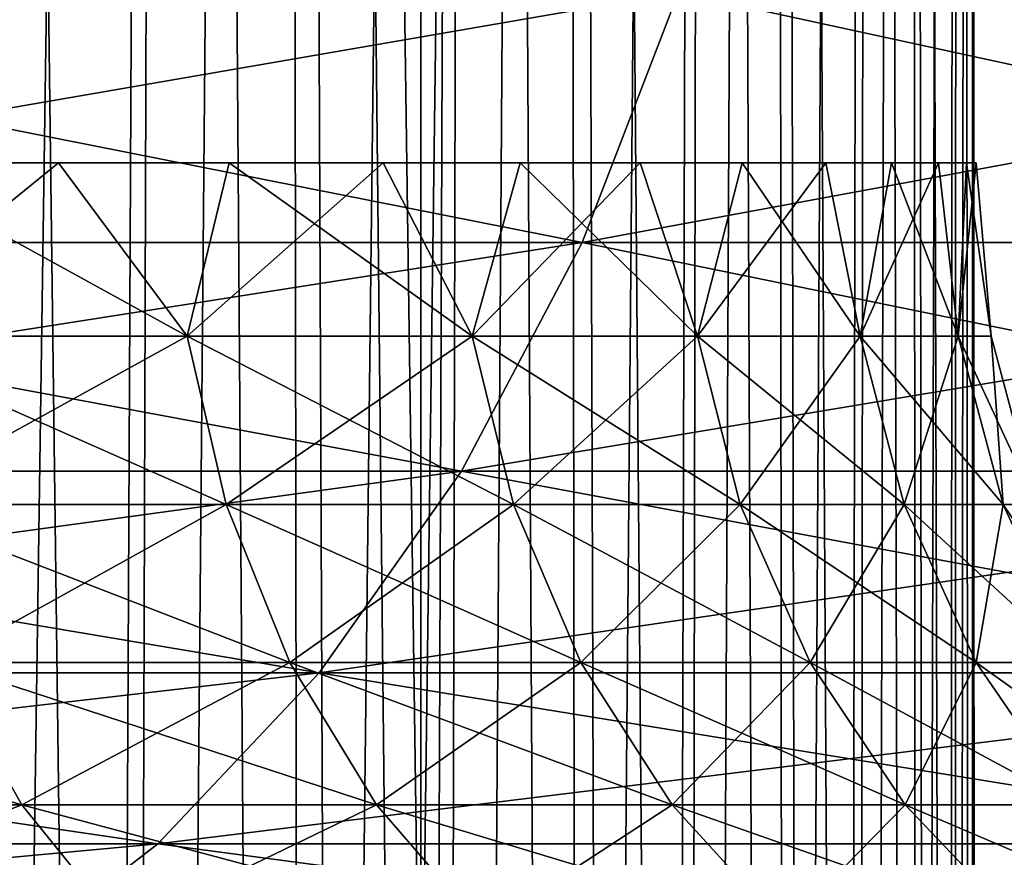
# Model space of a CAD drawing. Header units: millimetres. Extents: x -99 to 221, y -61 to 39.
# Tile 147 of 256: x 8.021 to 8.514, y -36.648 to -36.228. Entities that reach past the tile are written whole.
import ezdxf

# ---------------------------------------------------------------- set-up
doc = ezdxf.new("R2010")
doc.units = ezdxf.units.MM
doc.header["$LTSCALE"] = 33.374815
for name, color, linetype in [('1', 7, 'CONTINUOUS'), ('10', 7, 'CONTINUOUS'), ('11', 7, 'CONTINUOUS'), ('2', 7, 'CONTINUOUS'), ('61', 7, 'CONTINUOUS'), ('8', 7, 'CONTINUOUS'), ('9', 7, 'CONTINUOUS')]:
    doc.layers.add(name, color=color, linetype=linetype)

msp = doc.modelspace()

# ---------------------------------------------------------------- linework, layer by layer
at = {"layer": '1', "color": 7, "linetype": 'Continuous'}
for points in [[(7.38484, 23, -10.69879), (8.22179, 23, -10.06986), (7.38489, -36.8, -10.69875), (7.38484, 23, -10.69879)], [(7.38489, -36.8, -10.69875), (8.22179, 23, -10.06986), (8.22178, -36.8, -10.06987), (7.38489, -36.8, -10.69875)], [(8.22179, 23, -10.06986), (9.00542, 23, -9.37563), (8.22178, -36.8, -10.06987), (8.22179, 23, -10.06986)], [(8.22178, -36.8, -10.06987), (9.00542, 23, -9.37563), (9.00537, -36.8, -9.37568), (8.22178, -36.8, -10.06987)]]:
    msp.add_3dface(points, dxfattribs=at)
at = {"layer": '10', "color": 3, "linetype": 'Continuous'}
for points in [[(8.10465, -36.38682, 1.5038), (7.9332, -36.38682, 1.76782), (8.04017, -36.3, 1.5961), (8.10465, -36.38682, 1.5038)], [(8.04017, -36.3, 1.5961), (7.9332, -36.38682, 1.76782), (7.94668, -36.3, 1.73601), (8.04017, -36.3, 1.5961)], [(8.12567, -36.3, 1.45116), (8.10465, -36.38682, 1.5038), (8.04017, -36.3, 1.5961), (8.12567, -36.3, 1.45116)], [(8.24758, -36.38682, 1.2233), (8.10465, -36.38682, 1.5038), (8.20291, -36.3, 1.30165), (8.24758, -36.38682, 1.2233)], [(8.20291, -36.3, 1.30165), (8.10465, -36.38682, 1.5038), (8.12567, -36.3, 1.45116), (8.20291, -36.3, 1.30165)], [(8.27164, -36.3, 1.14805), (8.24758, -36.38682, 1.2233), (8.20291, -36.3, 1.30165), (8.27164, -36.3, 1.14805)], [(8.36039, -36.38682, 0.9294), (8.24758, -36.38682, 1.2233), (8.33165, -36.3, 0.99084), (8.36039, -36.38682, 0.9294)], [(8.33165, -36.3, 0.99084), (8.24758, -36.38682, 1.2233), (8.27164, -36.3, 1.14805), (8.33165, -36.3, 0.99084)], [(8.38275, -36.3, 0.83051), (8.36039, -36.38682, 0.9294), (8.33165, -36.3, 0.99084), (8.38275, -36.3, 0.83051)], [(8.42478, -36.3, 0.66756), (8.36039, -36.38682, 0.9294), (8.38275, -36.3, 0.83051), (8.42478, -36.3, 0.66756)], [(8.44187, -36.38682, 0.62531), (8.36039, -36.38682, 0.9294), (8.42478, -36.3, 0.66756), (8.44187, -36.38682, 0.62531)], [(8.45761, -36.3, 0.50252), (8.44187, -36.38682, 0.62531), (8.42478, -36.3, 0.66756), (8.45761, -36.3, 0.50252)], [(8.49112, -36.38682, 0.31438), (8.44187, -36.38682, 0.62531), (8.48114, -36.3, 0.33589), (8.49112, -36.38682, 0.31438)], [(8.48114, -36.3, 0.33589), (8.44187, -36.38682, 0.62531), (8.45761, -36.3, 0.50252), (8.48114, -36.3, 0.33589)], [(8.49528, -36.3, 0.16821), (8.49112, -36.38682, 0.31438), (8.48114, -36.3, 0.33589), (8.49528, -36.3, 0.16821)], [(8.5076, -36.38682), (8.49112, -36.38682, 0.31438), (8.5, -36.3), (8.5076, -36.38682)], [(8.5, -36.3), (8.49112, -36.38682, 0.31438), (8.49528, -36.3, 0.16821), (8.5, -36.3)], [(8.10465, -36.38682, 1.5038), (7.95147, -36.47109, 1.7811), (7.9332, -36.38682, 1.76782), (8.10465, -36.38682, 1.5038)], [(8.12422, -36.47109, 1.51509), (7.95147, -36.47109, 1.7811), (8.10465, -36.38682, 1.5038), (8.12422, -36.47109, 1.51509)], [(8.24758, -36.38682, 1.2233), (8.12422, -36.47109, 1.51509), (8.10465, -36.38682, 1.5038), (8.24758, -36.38682, 1.2233)], [(8.26821, -36.47109, 1.23249), (8.12422, -36.47109, 1.51509), (8.24758, -36.38682, 1.2233), (8.26821, -36.47109, 1.23249)], [(8.36039, -36.38682, 0.9294), (8.26821, -36.47109, 1.23249), (8.24758, -36.38682, 1.2233), (8.36039, -36.38682, 0.9294)], [(8.38188, -36.47109, 0.93638), (8.26821, -36.47109, 1.23249), (8.36039, -36.38682, 0.9294), (8.38188, -36.47109, 0.93638)], [(8.44187, -36.38682, 0.62531), (8.38188, -36.47109, 0.93638), (8.36039, -36.38682, 0.9294), (8.44187, -36.38682, 0.62531)], [(8.46397, -36.47109, 0.63001), (8.38188, -36.47109, 0.93638), (8.44187, -36.38682, 0.62531), (8.46397, -36.47109, 0.63001)], [(8.49112, -36.38682, 0.31438), (8.46397, -36.47109, 0.63001), (8.44187, -36.38682, 0.62531), (8.49112, -36.38682, 0.31438)], [(8.51358, -36.47109, 0.31674), (8.46397, -36.47109, 0.63001), (8.49112, -36.38682, 0.31438), (8.51358, -36.47109, 0.31674)], [(8.5076, -36.38682), (8.51358, -36.47109, 0.31674), (8.49112, -36.38682, 0.31438), (8.5076, -36.38682)], [(8.53018, -36.47109), (8.51358, -36.47109, 0.31674), (8.5076, -36.38682), (8.53018, -36.47109)], [(8.12422, -36.47109, 1.51509), (7.98132, -36.55015, 1.80278), (7.95147, -36.47109, 1.7811), (8.12422, -36.47109, 1.51509)], [(8.15616, -36.55015, 1.53354), (7.98132, -36.55015, 1.80278), (8.12422, -36.47109, 1.51509), (8.15616, -36.55015, 1.53354)], [(8.26821, -36.47109, 1.23249), (8.15616, -36.55015, 1.53354), (8.12422, -36.47109, 1.51509), (8.26821, -36.47109, 1.23249)], [(8.30191, -36.55015, 1.24749), (8.15616, -36.55015, 1.53354), (8.26821, -36.47109, 1.23249), (8.30191, -36.55015, 1.24749)], [(8.38188, -36.47109, 0.93638), (8.30191, -36.55015, 1.24749), (8.26821, -36.47109, 1.23249), (8.38188, -36.47109, 0.93638)], [(8.41696, -36.55015, 0.94778), (8.30191, -36.55015, 1.24749), (8.38188, -36.47109, 0.93638), (8.41696, -36.55015, 0.94778)], [(8.46397, -36.47109, 0.63001), (8.41696, -36.55015, 0.94778), (8.38188, -36.47109, 0.93638), (8.46397, -36.47109, 0.63001)], [(8.50005, -36.55015, 0.63768), (8.41696, -36.55015, 0.94778), (8.46397, -36.47109, 0.63001), (8.50005, -36.55015, 0.63768)], [(8.51358, -36.47109, 0.31674), (8.50005, -36.55015, 0.63768), (8.46397, -36.47109, 0.63001), (8.51358, -36.47109, 0.31674)], [(8.55027, -36.55015, 0.3206), (8.50005, -36.55015, 0.63768), (8.51358, -36.47109, 0.31674), (8.55027, -36.55015, 0.3206)], [(8.53018, -36.47109), (8.55027, -36.55015, 0.3206), (8.51358, -36.47109, 0.31674), (8.53018, -36.47109)], [(8.02182, -36.62159, 1.83221), (7.81649, -36.62159, 2.08578), (7.98132, -36.55015, 1.80278), (8.02182, -36.62159, 1.83221)], [(8.15616, -36.55015, 1.53354), (8.02182, -36.62159, 1.83221), (7.98132, -36.55015, 1.80278), (8.15616, -36.55015, 1.53354)], [(8.19953, -36.62159, 1.55857), (8.02182, -36.62159, 1.83221), (8.15616, -36.55015, 1.53354), (8.19953, -36.62159, 1.55857)], [(8.30191, -36.55015, 1.24749), (8.19953, -36.62159, 1.55857), (8.15616, -36.55015, 1.53354), (8.30191, -36.55015, 1.24749)], [(8.34765, -36.62159, 1.26786), (8.19953, -36.62159, 1.55857), (8.30191, -36.55015, 1.24749), (8.34765, -36.62159, 1.26786)], [(8.41696, -36.55015, 0.94778), (8.34765, -36.62159, 1.26786), (8.30191, -36.55015, 1.24749), (8.41696, -36.55015, 0.94778)], [(8.46458, -36.62159, 0.96325), (8.34765, -36.62159, 1.26786), (8.41696, -36.55015, 0.94778), (8.46458, -36.62159, 0.96325)], [(8.50005, -36.55015, 0.63768), (8.46458, -36.62159, 0.96325), (8.41696, -36.55015, 0.94778), (8.50005, -36.55015, 0.63768)], [(8.54903, -36.62159, 0.64809), (8.46458, -36.62159, 0.96325), (8.50005, -36.55015, 0.63768), (8.54903, -36.62159, 0.64809)], [(8.55027, -36.55015, 0.3206), (8.54903, -36.62159, 0.64809), (8.50005, -36.55015, 0.63768), (8.55027, -36.55015, 0.3206)], [(8.02182, -36.62159, 1.83221), (7.86236, -36.68325, 2.12708), (7.81649, -36.62159, 2.08578), (8.02182, -36.62159, 1.83221)], [(8.07176, -36.68325, 1.8685), (7.86236, -36.68325, 2.12708), (8.02182, -36.62159, 1.83221), (8.07176, -36.68325, 1.8685)], [(8.19953, -36.62159, 1.55857), (8.07176, -36.68325, 1.8685), (8.02182, -36.62159, 1.83221), (8.19953, -36.62159, 1.55857)], [(8.25299, -36.68325, 1.58944), (8.07176, -36.68325, 1.8685), (8.19953, -36.62159, 1.55857), (8.25299, -36.68325, 1.58944)], [(8.34765, -36.62159, 1.26786), (8.25299, -36.68325, 1.58944), (8.19953, -36.62159, 1.55857), (8.34765, -36.62159, 1.26786)], [(8.40405, -36.68325, 1.29296), (8.25299, -36.68325, 1.58944), (8.34765, -36.62159, 1.26786), (8.40405, -36.68325, 1.29296)], [(8.46458, -36.62159, 0.96325), (8.40405, -36.68325, 1.29296), (8.34765, -36.62159, 1.26786), (8.46458, -36.62159, 0.96325)], [(8.52329, -36.68325, 0.98233), (8.40405, -36.68325, 1.29296), (8.46458, -36.62159, 0.96325), (8.52329, -36.68325, 0.98233)], [(8.54903, -36.62159, 0.64809), (8.52329, -36.68325, 0.98233), (8.46458, -36.62159, 0.96325), (8.54903, -36.62159, 0.64809)]]:
    msp.add_3dface(points, dxfattribs=at)
at = {"layer": '11', "color": 3, "linetype": 'Continuous'}
for points in [[(7.9332, -36.38682, -1.76782), (8.10465, -36.38682, -1.5038), (7.94668, -36.3, -1.73601), (7.9332, -36.38682, -1.76782)], [(7.94668, -36.3, -1.73601), (8.10465, -36.38682, -1.5038), (8.04017, -36.3, -1.5961), (7.94668, -36.3, -1.73601)], [(8.04017, -36.3, -1.5961), (8.10465, -36.38682, -1.5038), (8.12567, -36.3, -1.45116), (8.04017, -36.3, -1.5961)], [(8.10465, -36.38682, -1.5038), (8.24758, -36.38682, -1.2233), (8.12567, -36.3, -1.45116), (8.10465, -36.38682, -1.5038)], [(8.12567, -36.3, -1.45116), (8.24758, -36.38682, -1.2233), (8.20291, -36.3, -1.30165), (8.12567, -36.3, -1.45116)], [(8.20291, -36.3, -1.30165), (8.24758, -36.38682, -1.2233), (8.27164, -36.3, -1.14805), (8.20291, -36.3, -1.30165)], [(8.24758, -36.38682, -1.2233), (8.36039, -36.38682, -0.9294), (8.27164, -36.3, -1.14805), (8.24758, -36.38682, -1.2233)], [(8.27164, -36.3, -1.14805), (8.36039, -36.38682, -0.9294), (8.33165, -36.3, -0.99084), (8.27164, -36.3, -1.14805)], [(8.33165, -36.3, -0.99084), (8.36039, -36.38682, -0.9294), (8.38275, -36.3, -0.83051), (8.33165, -36.3, -0.99084)], [(8.36039, -36.38682, -0.9294), (8.44187, -36.38682, -0.62531), (8.38275, -36.3, -0.83051), (8.36039, -36.38682, -0.9294)], [(8.38275, -36.3, -0.83051), (8.44187, -36.38682, -0.62531), (8.42478, -36.3, -0.66756), (8.38275, -36.3, -0.83051)], [(8.42478, -36.3, -0.66756), (8.44187, -36.38682, -0.62531), (8.45761, -36.3, -0.50252), (8.42478, -36.3, -0.66756)], [(8.44187, -36.38682, -0.62531), (8.49112, -36.38682, -0.31438), (8.45761, -36.3, -0.50252), (8.44187, -36.38682, -0.62531)], [(8.45761, -36.3, -0.50252), (8.49112, -36.38682, -0.31438), (8.48114, -36.3, -0.33589), (8.45761, -36.3, -0.50252)], [(8.48114, -36.3, -0.33589), (8.49112, -36.38682, -0.31438), (8.49528, -36.3, -0.16821), (8.48114, -36.3, -0.33589)], [(8.49112, -36.38682, -0.31438), (8.5076, -36.38682), (8.49528, -36.3, -0.16821), (8.49112, -36.38682, -0.31438)], [(8.5076, -36.38682), (8.5, -36.3), (8.49528, -36.3, -0.16821), (8.5076, -36.38682)], [(7.95147, -36.47109, -1.7811), (8.12422, -36.47109, -1.51509), (7.9332, -36.38682, -1.76782), (7.95147, -36.47109, -1.7811)], [(7.9332, -36.38682, -1.76782), (8.12422, -36.47109, -1.51509), (8.10465, -36.38682, -1.5038), (7.9332, -36.38682, -1.76782)], [(8.10465, -36.38682, -1.5038), (8.26821, -36.47109, -1.23249), (8.24758, -36.38682, -1.2233), (8.10465, -36.38682, -1.5038)], [(8.12422, -36.47109, -1.51509), (8.26821, -36.47109, -1.23249), (8.10465, -36.38682, -1.5038), (8.12422, -36.47109, -1.51509)], [(8.24758, -36.38682, -1.2233), (8.38188, -36.47109, -0.93638), (8.36039, -36.38682, -0.9294), (8.24758, -36.38682, -1.2233)], [(8.26821, -36.47109, -1.23249), (8.38188, -36.47109, -0.93638), (8.24758, -36.38682, -1.2233), (8.26821, -36.47109, -1.23249)], [(8.36039, -36.38682, -0.9294), (8.46397, -36.47109, -0.63001), (8.44187, -36.38682, -0.62531), (8.36039, -36.38682, -0.9294)], [(8.38188, -36.47109, -0.93638), (8.46397, -36.47109, -0.63001), (8.36039, -36.38682, -0.9294), (8.38188, -36.47109, -0.93638)], [(8.44187, -36.38682, -0.62531), (8.51358, -36.47109, -0.31674), (8.49112, -36.38682, -0.31438), (8.44187, -36.38682, -0.62531)], [(8.46397, -36.47109, -0.63001), (8.51358, -36.47109, -0.31674), (8.44187, -36.38682, -0.62531), (8.46397, -36.47109, -0.63001)], [(8.53018, -36.47109), (8.5076, -36.38682), (8.49112, -36.38682, -0.31438), (8.53018, -36.47109)], [(8.51358, -36.47109, -0.31674), (8.53018, -36.47109), (8.49112, -36.38682, -0.31438), (8.51358, -36.47109, -0.31674)], [(7.98132, -36.55015, -1.80278), (8.15616, -36.55015, -1.53354), (7.95147, -36.47109, -1.7811), (7.98132, -36.55015, -1.80278)], [(7.95147, -36.47109, -1.7811), (8.15616, -36.55015, -1.53354), (8.12422, -36.47109, -1.51509), (7.95147, -36.47109, -1.7811)], [(8.15616, -36.55015, -1.53354), (8.30191, -36.55015, -1.24749), (8.12422, -36.47109, -1.51509), (8.15616, -36.55015, -1.53354)], [(8.12422, -36.47109, -1.51509), (8.30191, -36.55015, -1.24749), (8.26821, -36.47109, -1.23249), (8.12422, -36.47109, -1.51509)], [(8.30191, -36.55015, -1.24749), (8.41696, -36.55015, -0.94778), (8.26821, -36.47109, -1.23249), (8.30191, -36.55015, -1.24749)], [(8.26821, -36.47109, -1.23249), (8.41696, -36.55015, -0.94778), (8.38188, -36.47109, -0.93638), (8.26821, -36.47109, -1.23249)], [(8.41696, -36.55015, -0.94778), (8.50005, -36.55015, -0.63768), (8.38188, -36.47109, -0.93638), (8.41696, -36.55015, -0.94778)], [(8.38188, -36.47109, -0.93638), (8.50005, -36.55015, -0.63768), (8.46397, -36.47109, -0.63001), (8.38188, -36.47109, -0.93638)], [(8.50005, -36.55015, -0.63768), (8.55027, -36.55015, -0.3206), (8.46397, -36.47109, -0.63001), (8.50005, -36.55015, -0.63768)], [(8.46397, -36.47109, -0.63001), (8.55027, -36.55015, -0.3206), (8.51358, -36.47109, -0.31674), (8.46397, -36.47109, -0.63001)], [(8.56707, -36.55015), (8.53018, -36.47109), (8.51358, -36.47109, -0.31674), (8.56707, -36.55015)], [(8.55027, -36.55015, -0.3206), (8.56707, -36.55015), (8.51358, -36.47109, -0.31674), (8.55027, -36.55015, -0.3206)], [(7.81649, -36.62159, -2.08578), (8.02182, -36.62159, -1.83221), (7.77928, -36.55015, -2.05227), (7.81649, -36.62159, -2.08578)], [(7.77928, -36.55015, -2.05227), (8.02182, -36.62159, -1.83221), (7.98132, -36.55015, -1.80278), (7.77928, -36.55015, -2.05227)], [(7.98132, -36.55015, -1.80278), (8.19953, -36.62159, -1.55857), (8.15616, -36.55015, -1.53354), (7.98132, -36.55015, -1.80278)], [(8.02182, -36.62159, -1.83221), (8.19953, -36.62159, -1.55857), (7.98132, -36.55015, -1.80278), (8.02182, -36.62159, -1.83221)], [(8.15616, -36.55015, -1.53354), (8.34765, -36.62159, -1.26786), (8.30191, -36.55015, -1.24749), (8.15616, -36.55015, -1.53354)], [(8.19953, -36.62159, -1.55857), (8.34765, -36.62159, -1.26786), (8.15616, -36.55015, -1.53354), (8.19953, -36.62159, -1.55857)], [(8.34765, -36.62159, -1.26786), (8.46458, -36.62159, -0.96325), (8.30191, -36.55015, -1.24749), (8.34765, -36.62159, -1.26786)], [(8.30191, -36.55015, -1.24749), (8.46458, -36.62159, -0.96325), (8.41696, -36.55015, -0.94778), (8.30191, -36.55015, -1.24749)], [(8.46458, -36.62159, -0.96325), (8.54903, -36.62159, -0.64809), (8.41696, -36.55015, -0.94778), (8.46458, -36.62159, -0.96325)], [(8.41696, -36.55015, -0.94778), (8.54903, -36.62159, -0.64809), (8.50005, -36.55015, -0.63768), (8.41696, -36.55015, -0.94778)], [(8.50005, -36.55015, -0.63768), (8.60007, -36.62159, -0.32583), (8.55027, -36.55015, -0.3206), (8.50005, -36.55015, -0.63768)], [(8.54903, -36.62159, -0.64809), (8.60007, -36.62159, -0.32583), (8.50005, -36.55015, -0.63768), (8.54903, -36.62159, -0.64809)], [(7.86236, -36.68325, -2.12708), (8.07176, -36.68325, -1.8685), (7.81649, -36.62159, -2.08578), (7.86236, -36.68325, -2.12708)], [(7.81649, -36.62159, -2.08578), (8.07176, -36.68325, -1.8685), (8.02182, -36.62159, -1.83221), (7.81649, -36.62159, -2.08578)], [(8.02182, -36.62159, -1.83221), (8.25299, -36.68325, -1.58944), (8.19953, -36.62159, -1.55857), (8.02182, -36.62159, -1.83221)], [(8.07176, -36.68325, -1.8685), (8.25299, -36.68325, -1.58944), (8.02182, -36.62159, -1.83221), (8.07176, -36.68325, -1.8685)], [(8.19953, -36.62159, -1.55857), (8.40405, -36.68325, -1.29296), (8.34765, -36.62159, -1.26786), (8.19953, -36.62159, -1.55857)], [(8.25299, -36.68325, -1.58944), (8.40405, -36.68325, -1.29296), (8.19953, -36.62159, -1.55857), (8.25299, -36.68325, -1.58944)], [(8.40405, -36.68325, -1.29296), (8.52329, -36.68325, -0.98233), (8.34765, -36.62159, -1.26786), (8.40405, -36.68325, -1.29296)], [(8.34765, -36.62159, -1.26786), (8.52329, -36.68325, -0.98233), (8.46458, -36.62159, -0.96325), (8.34765, -36.62159, -1.26786)], [(8.52329, -36.68325, -0.98233), (8.60941, -36.68325, -0.66093), (8.46458, -36.62159, -0.96325), (8.52329, -36.68325, -0.98233)], [(8.46458, -36.62159, -0.96325), (8.60941, -36.68325, -0.66093), (8.54903, -36.62159, -0.64809), (8.46458, -36.62159, -0.96325)]]:
    msp.add_3dface(points, dxfattribs=at)
at = {"layer": '2', "color": 7, "linetype": 'Continuous'}
for points in [[(8.22178, -36.8, 10.06987), (7.38484, 23, 10.69879), (7.38489, -36.8, 10.69875), (8.22178, -36.8, 10.06987)], [(8.22179, 23, 10.06986), (7.38484, 23, 10.69879), (8.22178, -36.8, 10.06987), (8.22179, 23, 10.06986)], [(9.00537, -36.8, 9.37568), (8.22179, 23, 10.06986), (8.22178, -36.8, 10.06987), (9.00537, -36.8, 9.37568)], [(9.00542, 23, 9.37563), (8.22179, 23, 10.06986), (9.00537, -36.8, 9.37568), (9.00542, 23, 9.37563)]]:
    msp.add_3dface(points, dxfattribs=at)
at = {"layer": '61', "linetype": 'Continuous'}
for points in [[(8.09804, -31.78565, -1.50006), (7.98121, -39.88565, -1.68629), (7.91375, -31.78565, -1.78152), (8.09804, -31.78565, -1.50006)], [(8.01915, -39.88565, 1.62908), (8.08176, -39.88565, 1.52791), (7.97875, -31.78565, 1.6899), (8.01915, -39.88565, 1.62908)], [(7.97875, -31.78565, 1.6899), (8.08176, -39.88565, 1.52791), (8.15238, -31.78565, 1.40175), (7.97875, -31.78565, 1.6899)], [(8.05902, -39.88565, -1.5657), (7.98121, -39.88565, -1.68629), (8.09804, -31.78565, -1.50006), (8.05902, -39.88565, -1.5657)], [(8.0726, -39.88565, -1.54328), (8.05902, -39.88565, -1.5657), (8.09804, -31.78565, -1.50006), (8.0726, -39.88565, -1.54328)], [(8.15573, -39.88565, -1.39539), (8.0726, -39.88565, -1.54328), (8.09804, -31.78565, -1.50006), (8.15573, -39.88565, -1.39539)], [(8.08176, -39.88565, 1.52791), (8.16401, -39.88565, 1.37952), (8.15238, -31.78565, 1.40175), (8.08176, -39.88565, 1.52791)], [(8.24966, -31.78565, -1.19974), (8.15573, -39.88565, -1.39539), (8.09804, -31.78565, -1.50006), (8.24966, -31.78565, -1.19974)], [(8.18585, -39.88565, 1.3365), (8.23775, -39.88565, 1.22668), (8.15238, -31.78565, 1.40175), (8.18585, -39.88565, 1.3365)], [(8.15238, -31.78565, 1.40175), (8.23775, -39.88565, 1.22668), (8.29265, -31.78565, 1.09596), (8.15238, -31.78565, 1.40175)], [(8.16401, -39.88565, 1.37952), (8.18585, -39.88565, 1.3365), (8.15238, -31.78565, 1.40175), (8.16401, -39.88565, 1.37952)], [(8.21837, -39.88565, -1.26903), (8.15573, -39.88565, -1.39539), (8.24966, -31.78565, -1.19974), (8.21837, -39.88565, -1.26903)], [(8.23037, -39.88565, -1.24302), (8.21837, -39.88565, -1.26903), (8.24966, -31.78565, -1.19974), (8.23037, -39.88565, -1.24302)], [(8.29628, -39.88565, -1.08665), (8.23037, -39.88565, -1.24302), (8.24966, -31.78565, -1.19974), (8.29628, -39.88565, -1.08665)], [(8.23775, -39.88565, 1.22668), (8.30271, -39.88565, 1.06996), (8.29265, -31.78565, 1.09596), (8.23775, -39.88565, 1.22668)], [(8.3667, -31.78565, -0.88433), (8.29628, -39.88565, -1.08665), (8.24966, -31.78565, -1.19974), (8.3667, -31.78565, -0.88433)], [(8.31871, -39.88565, 1.02707), (8.35871, -39.88565, 0.90981), (8.29265, -31.78565, 1.09596), (8.31871, -39.88565, 1.02707)], [(8.29265, -31.78565, 1.09596), (8.35871, -39.88565, 0.90981), (8.3978, -31.78565, 0.77639), (8.29265, -31.78565, 1.09596)], [(8.30271, -39.88565, 1.06996), (8.31871, -39.88565, 1.02707), (8.29265, -31.78565, 1.09596), (8.30271, -39.88565, 1.06996)], [(8.34348, -39.88565, -0.95636), (8.29628, -39.88565, -1.08665), (8.3667, -31.78565, -0.88433), (8.34348, -39.88565, -0.95636)], [(8.35323, -39.88565, -0.92685), (8.34348, -39.88565, -0.95636), (8.3667, -31.78565, -0.88433), (8.35323, -39.88565, -0.92685)], [(8.40107, -39.88565, -0.76405), (8.35323, -39.88565, -0.92685), (8.3667, -31.78565, -0.88433), (8.40107, -39.88565, -0.76405)], [(8.35871, -39.88565, 0.90981), (8.40559, -39.88565, 0.74671), (8.3978, -31.78565, 0.77639), (8.35871, -39.88565, 0.90981)], [(8.44769, -31.78565, -0.5578), (8.40107, -39.88565, -0.76405), (8.3667, -31.78565, -0.88433), (8.44769, -31.78565, -0.5578)], [(8.41606, -39.88565, 0.70468), (8.44314, -39.88565, 0.5813), (8.3978, -31.78565, 0.77639), (8.41606, -39.88565, 0.70468)], [(8.3978, -31.78565, 0.77639), (8.44314, -39.88565, 0.5813), (8.4665, -31.78565, 0.44706), (8.3978, -31.78565, 0.77639)], [(8.40559, -39.88565, 0.74671), (8.41606, -39.88565, 0.70468), (8.3978, -31.78565, 0.77639), (8.40559, -39.88565, 0.74671)], [(8.43275, -39.88565, -0.63164), (8.40107, -39.88565, -0.76405), (8.44769, -31.78565, -0.5578), (8.43275, -39.88565, -0.63164)], [(8.43963, -39.88565, -0.59882), (8.43275, -39.88565, -0.63164), (8.44769, -31.78565, -0.5578), (8.43963, -39.88565, -0.59882)], [(8.46878, -39.88565, -0.4317), (8.43963, -39.88565, -0.59882), (8.44769, -31.78565, -0.5578), (8.46878, -39.88565, -0.4317)], [(8.44314, -39.88565, 0.5813), (8.47131, -39.88565, 0.41393), (8.4665, -31.78565, 0.44706), (8.44314, -39.88565, 0.5813)], [(8.49161, -31.78565, -0.22426), (8.46878, -39.88565, -0.4317), (8.44769, -31.78565, -0.5578), (8.49161, -31.78565, -0.22426)], [(8.47667, -39.88565, 0.37341), (8.48995, -39.88565, 0.24533), (8.4665, -31.78565, 0.44706), (8.47667, -39.88565, 0.37341)], [(8.4665, -31.78565, 0.44706), (8.48995, -39.88565, 0.24533), (8.4979, -31.78565, 0.11211), (8.4665, -31.78565, 0.44706)], [(8.47131, -39.88565, 0.41393), (8.47667, -39.88565, 0.37341), (8.4665, -31.78565, 0.44706), (8.47131, -39.88565, 0.41393)], [(8.48507, -39.88565, -0.29898), (8.46878, -39.88565, -0.4317), (8.49161, -31.78565, -0.22426), (8.48507, -39.88565, -0.29898)], [(8.48844, -39.88565, -0.26313), (8.48507, -39.88565, -0.29898), (8.49161, -31.78565, -0.22426), (8.48844, -39.88565, -0.26313)], [(8.49853, -39.88565, -0.0938), (8.48844, -39.88565, -0.26313), (8.49161, -31.78565, -0.22426), (8.49853, -39.88565, -0.0938)], [(8.48995, -39.88565, 0.24533), (8.49904, -39.88565, 0.07589), (8.4979, -31.78565, 0.11211), (8.48995, -39.88565, 0.24533)], [(8.4979, -31.78565, 0.11211), (8.49853, -39.88565, -0.0938), (8.49161, -31.78565, -0.22426), (8.4979, -31.78565, 0.11211)], [(8.49977, -39.88565, 0.03745), (8.49853, -39.88565, -0.0938), (8.4979, -31.78565, 0.11211), (8.49977, -39.88565, 0.03745)], [(8.49904, -39.88565, 0.07589), (8.49977, -39.88565, 0.03745), (8.4979, -31.78565, 0.11211), (8.49904, -39.88565, 0.07589)]]:
    msp.add_3dface(points, dxfattribs=at)
at = {"layer": '8', "color": 3, "linetype": 'Continuous'}
for points in [[(8.35096, -36.21451, -8.35096), (7.62563, -36.33992, -8.92847), (7.67001, -36.21451, -8.98043), (8.35096, -36.21451, -8.35096)], [(8.30265, -36.33992, -8.30265), (7.62563, -36.33992, -8.92847), (8.35096, -36.21451, -8.35096), (8.30265, -36.33992, -8.30265)], [(8.98043, -36.21451, -7.67001), (8.30265, -36.33992, -8.30265), (8.35096, -36.21451, -8.35096), (8.98043, -36.21451, -7.67001)], [(8.92847, -36.33992, -7.62563), (8.30265, -36.33992, -8.30265), (8.98043, -36.21451, -7.67001), (8.92847, -36.33992, -7.62563)], [(8.30265, -36.33992, -8.30265), (7.57011, -36.45432, -8.86346), (7.62563, -36.33992, -8.92847), (8.30265, -36.33992, -8.30265)], [(8.24219, -36.45432, -8.24219), (7.57011, -36.45432, -8.86346), (8.30265, -36.33992, -8.30265), (8.24219, -36.45432, -8.24219)], [(8.92847, -36.33992, -7.62563), (8.24219, -36.45432, -8.24219), (8.30265, -36.33992, -8.30265), (8.92847, -36.33992, -7.62563)], [(8.86346, -36.45432, -7.57011), (8.24219, -36.45432, -8.24219), (8.92847, -36.33992, -7.62563), (8.86346, -36.45432, -7.57011)], [(8.17083, -36.55538, -8.17083), (7.50456, -36.55538, -8.78671), (8.24219, -36.45432, -8.24219), (8.17083, -36.55538, -8.17083)], [(8.24219, -36.45432, -8.24219), (7.50456, -36.55538, -8.78671), (7.57011, -36.45432, -8.86346), (8.24219, -36.45432, -8.24219)], [(8.78671, -36.55538, -7.50456), (8.17083, -36.55538, -8.17083), (8.86346, -36.45432, -7.57011), (8.78671, -36.55538, -7.50456)], [(8.86346, -36.45432, -7.57011), (8.17083, -36.55538, -8.17083), (8.24219, -36.45432, -8.24219), (8.86346, -36.45432, -7.57011)], [(8.17083, -36.55538, -8.17083), (7.43034, -36.64102, -8.69981), (7.50456, -36.55538, -8.78671), (8.17083, -36.55538, -8.17083)], [(8.09001, -36.64102, -8.09001), (7.43034, -36.64102, -8.69981), (8.17083, -36.55538, -8.17083), (8.09001, -36.64102, -8.09001)], [(8.69981, -36.64102, -7.43034), (8.09001, -36.64102, -8.09001), (8.78671, -36.55538, -7.50456), (8.69981, -36.64102, -7.43034)], [(8.78671, -36.55538, -7.50456), (8.09001, -36.64102, -8.09001), (8.17083, -36.55538, -8.17083), (8.78671, -36.55538, -7.50456)], [(8.09001, -36.64102, -8.09001), (7.34894, -36.70951, -8.60451), (7.43034, -36.64102, -8.69981), (8.09001, -36.64102, -8.09001)], [(8.00139, -36.70951, -8.00139), (7.34894, -36.70951, -8.60451), (8.09001, -36.64102, -8.09001), (8.00139, -36.70951, -8.00139)], [(8.69981, -36.64102, -7.43034), (8.00139, -36.70951, -8.00139), (8.09001, -36.64102, -8.09001), (8.69981, -36.64102, -7.43034)], [(8.60451, -36.70951, -7.34894), (8.00139, -36.70951, -8.00139), (8.69981, -36.64102, -7.43034), (8.60451, -36.70951, -7.34894)]]:
    msp.add_3dface(points, dxfattribs=at)
at = {"layer": '9', "color": 3, "linetype": 'Continuous'}
for points in [[(7.62563, -36.33992, 8.92847), (8.30265, -36.33992, 8.30265), (7.67001, -36.21451, 8.98043), (7.62563, -36.33992, 8.92847)], [(7.67001, -36.21451, 8.98043), (8.30265, -36.33992, 8.30265), (8.35096, -36.21451, 8.35096), (7.67001, -36.21451, 8.98043)], [(8.30265, -36.33992, 8.30265), (8.92847, -36.33992, 7.62563), (8.35096, -36.21451, 8.35096), (8.30265, -36.33992, 8.30265)], [(8.35096, -36.21451, 8.35096), (8.92847, -36.33992, 7.62563), (8.98043, -36.21451, 7.67001), (8.35096, -36.21451, 8.35096)], [(7.57011, -36.45432, 8.86346), (8.24219, -36.45432, 8.24219), (7.62563, -36.33992, 8.92847), (7.57011, -36.45432, 8.86346)], [(7.62563, -36.33992, 8.92847), (8.24219, -36.45432, 8.24219), (8.30265, -36.33992, 8.30265), (7.62563, -36.33992, 8.92847)], [(8.24219, -36.45432, 8.24219), (8.86346, -36.45432, 7.57011), (8.30265, -36.33992, 8.30265), (8.24219, -36.45432, 8.24219)], [(8.30265, -36.33992, 8.30265), (8.86346, -36.45432, 7.57011), (8.92847, -36.33992, 7.62563), (8.30265, -36.33992, 8.30265)], [(7.50456, -36.55538, 8.78671), (8.17083, -36.55538, 8.17083), (7.57011, -36.45432, 8.86346), (7.50456, -36.55538, 8.78671)], [(7.57011, -36.45432, 8.86346), (8.17083, -36.55538, 8.17083), (8.24219, -36.45432, 8.24219), (7.57011, -36.45432, 8.86346)], [(8.17083, -36.55538, 8.17083), (8.78671, -36.55538, 7.50456), (8.24219, -36.45432, 8.24219), (8.17083, -36.55538, 8.17083)], [(8.24219, -36.45432, 8.24219), (8.78671, -36.55538, 7.50456), (8.86346, -36.45432, 7.57011), (8.24219, -36.45432, 8.24219)], [(7.43034, -36.64102, 8.69981), (8.09001, -36.64102, 8.09001), (7.50456, -36.55538, 8.78671), (7.43034, -36.64102, 8.69981)], [(7.50456, -36.55538, 8.78671), (8.09001, -36.64102, 8.09001), (8.17083, -36.55538, 8.17083), (7.50456, -36.55538, 8.78671)], [(8.09001, -36.64102, 8.09001), (8.69981, -36.64102, 7.43034), (8.17083, -36.55538, 8.17083), (8.09001, -36.64102, 8.09001)], [(8.17083, -36.55538, 8.17083), (8.69981, -36.64102, 7.43034), (8.78671, -36.55538, 7.50456), (8.17083, -36.55538, 8.17083)], [(7.43034, -36.64102, 8.69981), (8.00139, -36.70951, 8.00139), (8.09001, -36.64102, 8.09001), (7.43034, -36.64102, 8.69981)], [(8.00139, -36.70951, 8.00139), (8.60451, -36.70951, 7.34894), (8.09001, -36.64102, 8.09001), (8.00139, -36.70951, 8.00139)], [(8.09001, -36.64102, 8.09001), (8.60451, -36.70951, 7.34894), (8.69981, -36.64102, 7.43034), (8.09001, -36.64102, 8.09001)]]:
    msp.add_3dface(points, dxfattribs=at)

doc.saveas('drawing.dxf')
